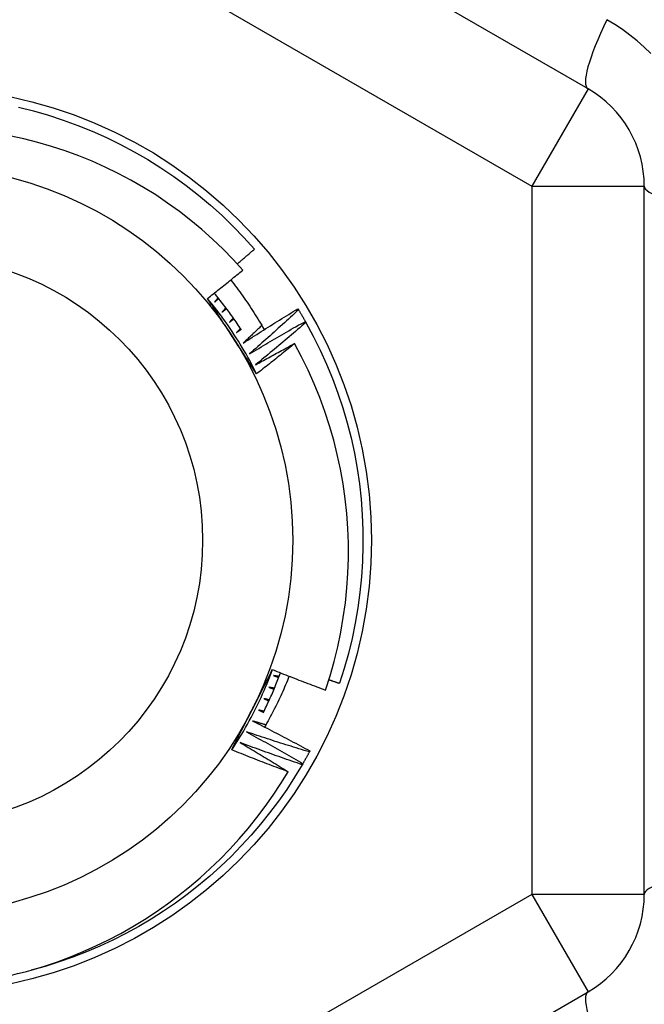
# Model space of a CAD drawing. Header units: inches. Extents: x 32 to 80, y 15.9 to 42.2.
# Tile 30 of 59: x 46.946 to 47.165, y 38.405 to 38.75. Entities that reach past the tile are written whole.
import ezdxf

# ---------------------------------------------------------------- set-up
doc = ezdxf.new("R2010")
doc.units = ezdxf.units.IN
doc.header["$MEASUREMENT"] = 0
doc.layers.add('Visible Edges(ANSI)', color=7, linetype='Continuous', lineweight=25)
doc.layers.add('Visible Tangent Edges(ANSI)', color=7, linetype='Continuous', lineweight=25)

msp = doc.modelspace()

# ---------------------------------------------------------------- linework, layer by layer
at = {"layer": 'Visible Edges(ANSI)'}
for p, q in [((47.14514, 38.72536), (46.93057, 38.84924)), ((47.16482, 38.4435), (47.16482, 38.69126)), ((47.04362, 38.6484), (47.04384, 38.64805)), ((47.04622, 38.64399), (47.04642, 38.64363)), ((47.04783, 38.49369), (47.04763, 38.49332)), ((47.04533, 38.48922), (47.04512, 38.48886)), ((46.93057, 38.28552), (47.14514, 38.4094))]:
    msp.add_line(p, q, dxfattribs=at)
at = {"layer": 'Visible Edges(ANSI)', "flags": 128}
for points in [[(46.94582, 38.71892), (46.9511, 38.7176), (46.95634, 38.7161), (46.96151, 38.71442), (46.96663, 38.71256), (46.97167, 38.71052), (46.97664, 38.70831), (46.98153, 38.70592), (46.98634, 38.70336), (46.99105, 38.70064), (46.99566, 38.69775), (47.00017, 38.69471), (47.00457, 38.6915), (47.00886, 38.68815), (47.01302, 38.68465), (47.01706, 38.681), (47.02097, 38.67722), (47.02475, 38.6733), (47.02839, 38.66925)], [(47.02431, 38.66189), (47.02092, 38.66562), (47.01741, 38.66923), (47.01377, 38.67271), (47.01001, 38.67608), (47.00613, 38.67931), (47.00214, 38.68242), (46.99804, 38.68539), (46.99385, 38.68821), (46.98957, 38.69088), (46.9852, 38.6934), (46.98076, 38.69576), (46.97623, 38.69797), (46.97163, 38.70003), (46.96696, 38.70192), (46.96223, 38.70365), (46.95743, 38.70522), (46.95257, 38.70662), (46.94767, 38.70786), (46.94273, 38.70892)], [(47.02237, 38.66406), (47.02262, 38.66428), (47.02287, 38.66449), (47.02312, 38.66471), (47.02338, 38.66492), (47.02363, 38.66514), (47.02388, 38.66535), (47.02413, 38.66557), (47.02438, 38.66578), (47.02463, 38.666), (47.02488, 38.66622), (47.02513, 38.66643), (47.02538, 38.66665), (47.02563, 38.66686), (47.02589, 38.66708), (47.02614, 38.6673), (47.02639, 38.66751), (47.02664, 38.66773), (47.02689, 38.66795), (47.02714, 38.66816), (47.02739, 38.66838), (47.02764, 38.6686), (47.02789, 38.66882), (47.02814, 38.66903), (47.02839, 38.66925)], [(47.01199, 38.65201), (47.01251, 38.65241), (47.01303, 38.65282), (47.01354, 38.65323), (47.01406, 38.65364), (47.01458, 38.65405), (47.01509, 38.65445), (47.01561, 38.65486), (47.01612, 38.65527), (47.01664, 38.65568), (47.01715, 38.65609), (47.01767, 38.65651), (47.01818, 38.65692), (47.01869, 38.65733), (47.01921, 38.65774), (47.01972, 38.65815), (47.02023, 38.65857), (47.02074, 38.65898), (47.02125, 38.6594), (47.02176, 38.65981), (47.02228, 38.66023), (47.02279, 38.66064), (47.0233, 38.66106), (47.02381, 38.66147), (47.02431, 38.66189)], [(47.02011, 38.65847), (47.02065, 38.65778), (47.02118, 38.65709), (47.02172, 38.65639), (47.02224, 38.65569), (47.02276, 38.65499), (47.02328, 38.65428), (47.0238, 38.65358), (47.02431, 38.65286), (47.02481, 38.65215), (47.02531, 38.65143), (47.02581, 38.65071), (47.0263, 38.64999), (47.02678, 38.64926), (47.02727, 38.64854), (47.02774, 38.6478), (47.02822, 38.64707), (47.02868, 38.64633), (47.02915, 38.64559), (47.02961, 38.64485), (47.03006, 38.64411), (47.03051, 38.64336), (47.03096, 38.64261), (47.0314, 38.64185), (47.03183, 38.6411)], [(47.02383, 38.64103), (47.02347, 38.64159), (47.0231, 38.64214), (47.02273, 38.6427), (47.02236, 38.64325), (47.02198, 38.6438), (47.02161, 38.64434), (47.02122, 38.64489), (47.02084, 38.64543), (47.02045, 38.64597), (47.02007, 38.64651), (47.01967, 38.64705), (47.01928, 38.64759), (47.01888, 38.64812), (47.01848, 38.64865), (47.01808, 38.64918), (47.01768, 38.64971), (47.01727, 38.65024), (47.01686, 38.65076), (47.01644, 38.65128), (47.01603, 38.6518), (47.01561, 38.65232), (47.01519, 38.65284), (47.01477, 38.65335), (47.01434, 38.65386)], [(47.02917, 38.62561), (47.02859, 38.62679), (47.02799, 38.62796), (47.02738, 38.62912), (47.02675, 38.63028), (47.02612, 38.63144), (47.02547, 38.63258), (47.02482, 38.63372), (47.02415, 38.63485), (47.02347, 38.63598), (47.02278, 38.6371), (47.02207, 38.63821), (47.02136, 38.63932), (47.02064, 38.64042), (47.0199, 38.64151), (47.01916, 38.64259), (47.0184, 38.64367), (47.01763, 38.64474), (47.01686, 38.6458), (47.01607, 38.64685), (47.01527, 38.6479), (47.01446, 38.64894), (47.01364, 38.64997), (47.01282, 38.65099), (47.01198, 38.652)], [(47.02063, 38.63874), (47.02027, 38.6393), (47.01991, 38.63985), (47.01955, 38.64041), (47.01919, 38.64096), (47.01883, 38.64151), (47.01847, 38.64207), (47.01811, 38.64262), (47.01775, 38.64318), (47.01739, 38.64373), (47.01703, 38.64428), (47.01667, 38.64484), (47.01631, 38.64539), (47.01595, 38.64594), (47.01559, 38.64649), (47.01523, 38.64704), (47.01487, 38.6476), (47.01451, 38.64815), (47.01415, 38.6487), (47.01379, 38.64925), (47.01343, 38.6498), (47.01307, 38.65035), (47.01271, 38.65091), (47.01235, 38.65146), (47.01199, 38.65201)], [(47.01568, 38.65223), (47.01563, 38.65217), (47.01558, 38.6521), (47.01553, 38.65204), (47.01547, 38.65198), (47.01542, 38.65191), (47.01537, 38.65185), (47.01532, 38.65178), (47.01526, 38.65172), (47.01521, 38.65165), (47.01516, 38.65159), (47.01511, 38.65153), (47.01505, 38.65146), (47.015, 38.6514), (47.01495, 38.65133), (47.01489, 38.65127), (47.01484, 38.65121), (47.01479, 38.65114), (47.01474, 38.65108), (47.01468, 38.65101), (47.01463, 38.65095), (47.01458, 38.65089), (47.01453, 38.65082), (47.01447, 38.65076), (47.01442, 38.65069)], [(47.01442, 38.65069), (47.01448, 38.65075), (47.01454, 38.6508), (47.01461, 38.65085), (47.01467, 38.6509), (47.01473, 38.65096), (47.01479, 38.65101), (47.01485, 38.65106), (47.01491, 38.65112), (47.01498, 38.65117), (47.01504, 38.65122), (47.0151, 38.65127), (47.01516, 38.65133), (47.01522, 38.65138), (47.01529, 38.65143), (47.01535, 38.65148), (47.01541, 38.65154), (47.01547, 38.65159), (47.01553, 38.65164), (47.01559, 38.65169), (47.01566, 38.65175), (47.01572, 38.6518), (47.01578, 38.65185), (47.01584, 38.65191), (47.0159, 38.65196)], [(47.01842, 38.64874), (47.01836, 38.64867), (47.01831, 38.64861), (47.01826, 38.64855), (47.0182, 38.64849), (47.01815, 38.64842), (47.01809, 38.64836), (47.01804, 38.6483), (47.01798, 38.64824), (47.01793, 38.64818), (47.01787, 38.64811), (47.01782, 38.64805), (47.01776, 38.64799), (47.01771, 38.64793), (47.01765, 38.64786), (47.0176, 38.6478), (47.01754, 38.64774), (47.01749, 38.64768), (47.01744, 38.64761), (47.01738, 38.64755), (47.01733, 38.64749), (47.01727, 38.64743), (47.01722, 38.64736), (47.01716, 38.6473), (47.01711, 38.64724)], [(47.01711, 38.64724), (47.01717, 38.64729), (47.01723, 38.64734), (47.0173, 38.64739), (47.01736, 38.64744), (47.01742, 38.64749), (47.01749, 38.64754), (47.01755, 38.6476), (47.01761, 38.64765), (47.01768, 38.6477), (47.01774, 38.64775), (47.0178, 38.6478), (47.01787, 38.64785), (47.01793, 38.6479), (47.018, 38.64795), (47.01806, 38.648), (47.01812, 38.64805), (47.01819, 38.6481), (47.01825, 38.64815), (47.01831, 38.6482), (47.01838, 38.64825), (47.01844, 38.6483), (47.0185, 38.64835), (47.01857, 38.64841), (47.01863, 38.64846)], [(47.02446, 38.63638), (47.02525, 38.63689), (47.02605, 38.6374), (47.02684, 38.63791), (47.02763, 38.63842), (47.02842, 38.63893), (47.02922, 38.63944), (47.03001, 38.63994), (47.03081, 38.64045), (47.0316, 38.64095), (47.0324, 38.64146), (47.0332, 38.64196), (47.034, 38.64246), (47.03479, 38.64296), (47.03559, 38.64346), (47.03639, 38.64396), (47.03719, 38.64446), (47.038, 38.64495), (47.0388, 38.64545), (47.0396, 38.64595), (47.0404, 38.64644), (47.04121, 38.64693), (47.04201, 38.64742), (47.04282, 38.64791), (47.04362, 38.6484)], [(47.04384, 38.64805), (47.04313, 38.6474), (47.04243, 38.64674), (47.04172, 38.64609), (47.04101, 38.64544), (47.0403, 38.64479), (47.03959, 38.64414), (47.03888, 38.64349), (47.03817, 38.64284), (47.03746, 38.6422), (47.03674, 38.64155), (47.03603, 38.64091), (47.03532, 38.64026), (47.0346, 38.63962), (47.03388, 38.63898), (47.03317, 38.63834), (47.03245, 38.6377), (47.03173, 38.63706), (47.03101, 38.63642), (47.03029, 38.63578), (47.02957, 38.63514), (47.02884, 38.63451), (47.02812, 38.63387), (47.0274, 38.63324), (47.02667, 38.6326)], [(47.04384, 38.64805), (47.04394, 38.64788), (47.04404, 38.64771), (47.04414, 38.64755), (47.04424, 38.64738), (47.04434, 38.64721), (47.04444, 38.64704), (47.04454, 38.64687), (47.04464, 38.6467), (47.04474, 38.64654), (47.04484, 38.64637), (47.04494, 38.6462), (47.04504, 38.64603), (47.04514, 38.64586), (47.04524, 38.64569), (47.04534, 38.64552), (47.04544, 38.64535), (47.04554, 38.64518), (47.04563, 38.64501), (47.04573, 38.64484), (47.04583, 38.64467), (47.04593, 38.6445), (47.04602, 38.64433), (47.04612, 38.64416), (47.04622, 38.64399)], [(47.02104, 38.64515), (47.02098, 38.64509), (47.02093, 38.64503), (47.02087, 38.64497), (47.02081, 38.64491), (47.02076, 38.64485), (47.0207, 38.64479), (47.02064, 38.64473), (47.02059, 38.64467), (47.02053, 38.64461), (47.02047, 38.64455), (47.02042, 38.64449), (47.02036, 38.64443), (47.0203, 38.64437), (47.02025, 38.64431), (47.02019, 38.64425), (47.02013, 38.64418), (47.02008, 38.64412), (47.02002, 38.64406), (47.01996, 38.644), (47.0199, 38.64394), (47.01985, 38.64388), (47.01979, 38.64382), (47.01973, 38.64376), (47.01968, 38.6437)], [(47.01968, 38.6437), (47.01974, 38.64375), (47.01981, 38.6438), (47.01987, 38.64385), (47.01994, 38.6439), (47.02, 38.64394), (47.02007, 38.64399), (47.02013, 38.64404), (47.0202, 38.64409), (47.02026, 38.64414), (47.02033, 38.64419), (47.02039, 38.64424), (47.02046, 38.64428), (47.02052, 38.64433), (47.02059, 38.64438), (47.02065, 38.64443), (47.02072, 38.64448), (47.02078, 38.64453), (47.02085, 38.64457), (47.02092, 38.64462), (47.02098, 38.64467), (47.02105, 38.64472), (47.02111, 38.64477), (47.02118, 38.64482), (47.02124, 38.64487)], [(47.02667, 38.6326), (47.02748, 38.63309), (47.02829, 38.63357), (47.0291, 38.63406), (47.0299, 38.63454), (47.03071, 38.63502), (47.03152, 38.6355), (47.03234, 38.63598), (47.03315, 38.63646), (47.03396, 38.63694), (47.03477, 38.63742), (47.03559, 38.63789), (47.0364, 38.63837), (47.03721, 38.63884), (47.03803, 38.63932), (47.03885, 38.63979), (47.03966, 38.64026), (47.04048, 38.64073), (47.0413, 38.6412), (47.04212, 38.64167), (47.04293, 38.64213), (47.04375, 38.6426), (47.04457, 38.64306), (47.0454, 38.64353), (47.04622, 38.64399)], [(47.04642, 38.64363), (47.04569, 38.643), (47.04497, 38.64237), (47.04424, 38.64174), (47.04351, 38.64112), (47.04278, 38.64049), (47.04205, 38.63986), (47.04132, 38.63924), (47.04058, 38.63861), (47.03985, 38.63799), (47.03912, 38.63737), (47.03838, 38.63675), (47.03765, 38.63613), (47.03691, 38.63551), (47.03617, 38.63489), (47.03544, 38.63427), (47.0347, 38.63366), (47.03396, 38.63304), (47.03322, 38.63243), (47.03247, 38.63181), (47.03173, 38.6312), (47.03099, 38.63059), (47.03025, 38.62998), (47.0295, 38.62937), (47.02876, 38.62876)], [(47.04642, 38.64363), (47.04901, 38.63884), (47.05142, 38.63396), (47.05366, 38.62901), (47.05573, 38.62397), (47.05762, 38.61887), (47.05934, 38.6137), (47.06087, 38.60848), (47.06221, 38.60321), (47.06337, 38.59789), (47.06435, 38.59254), (47.06513, 38.58715), (47.06573, 38.58174), (47.06614, 38.57632), (47.06636, 38.57088), (47.06638, 38.56544), (47.06622, 38.56), (47.06587, 38.55457), (47.06532, 38.54915), (47.06459, 38.54376), (47.06367, 38.5384), (47.06256, 38.53307), (47.06127, 38.52778), (47.05979, 38.52255), (47.05813, 38.51736)], [(47.02354, 38.64149), (47.02348, 38.64143), (47.02342, 38.64137), (47.02336, 38.64131), (47.0233, 38.64125), (47.02325, 38.64119), (47.02319, 38.64113), (47.02313, 38.64107), (47.02307, 38.64102), (47.02301, 38.64096), (47.02295, 38.6409), (47.02289, 38.64084), (47.02284, 38.64078), (47.02278, 38.64072), (47.02272, 38.64066), (47.02266, 38.64061), (47.0226, 38.64055), (47.02254, 38.64049), (47.02248, 38.64043), (47.02242, 38.64037), (47.02237, 38.64031), (47.02231, 38.64025), (47.02225, 38.6402), (47.02219, 38.64014), (47.02213, 38.64008)], [(47.02213, 38.64008), (47.0222, 38.64013), (47.02226, 38.64017), (47.02233, 38.64022), (47.0224, 38.64026), (47.02246, 38.64031), (47.02253, 38.64036), (47.0226, 38.6404), (47.02266, 38.64045), (47.02273, 38.6405), (47.0228, 38.64054), (47.02286, 38.64059), (47.02293, 38.64064), (47.023, 38.64068), (47.02306, 38.64073), (47.02313, 38.64077), (47.0232, 38.64082), (47.02326, 38.64087), (47.02333, 38.64091), (47.0234, 38.64096), (47.02346, 38.64101), (47.02353, 38.64105), (47.0236, 38.6411), (47.02366, 38.64115), (47.02373, 38.64119)], [(47.03099, 38.64254), (47.03072, 38.64228), (47.03045, 38.64203), (47.03018, 38.64177), (47.02991, 38.64151), (47.02964, 38.64125), (47.02937, 38.64099), (47.0291, 38.64074), (47.02883, 38.64048), (47.02855, 38.64022), (47.02828, 38.63996), (47.02801, 38.63971), (47.02774, 38.63945), (47.02747, 38.63919), (47.02719, 38.63894), (47.02692, 38.63868), (47.02665, 38.63842), (47.02638, 38.63817), (47.0261, 38.63791), (47.02583, 38.63766), (47.02556, 38.6374), (47.02528, 38.63714), (47.02501, 38.63689), (47.02474, 38.63663), (47.02446, 38.63638)], [(47.02918, 38.62561), (47.02882, 38.62616), (47.02847, 38.6267), (47.02811, 38.62725), (47.02775, 38.62779), (47.0274, 38.62834), (47.02704, 38.62889), (47.02669, 38.62943), (47.02633, 38.62998), (47.02598, 38.63052), (47.02562, 38.63107), (47.02526, 38.63162), (47.02491, 38.63216), (47.02455, 38.63271), (47.0242, 38.63326), (47.02384, 38.6338), (47.02348, 38.63435), (47.02313, 38.6349), (47.02277, 38.63545), (47.02241, 38.636), (47.02206, 38.63654), (47.0217, 38.63709), (47.02134, 38.63764), (47.02099, 38.63819), (47.02063, 38.63874)], [(47.02876, 38.62876), (47.02932, 38.62907), (47.02989, 38.62939), (47.03046, 38.6297), (47.03103, 38.63002), (47.03159, 38.63033), (47.03216, 38.63065), (47.03273, 38.63096), (47.0333, 38.63128), (47.03387, 38.63159), (47.03444, 38.6319), (47.03501, 38.63221), (47.03558, 38.63252), (47.03615, 38.63283), (47.03672, 38.63314), (47.03729, 38.63345), (47.03786, 38.63376), (47.03843, 38.63407), (47.039, 38.63438), (47.03957, 38.63469), (47.04015, 38.635), (47.04072, 38.6353), (47.04129, 38.63561), (47.04187, 38.63591), (47.04244, 38.63622)], [(47.04244, 38.63622), (47.04189, 38.63577), (47.04134, 38.63532), (47.04079, 38.63488), (47.04024, 38.63443), (47.0397, 38.63399), (47.03915, 38.63354), (47.0386, 38.6331), (47.03804, 38.63265), (47.03749, 38.63221), (47.03694, 38.63176), (47.03639, 38.63132), (47.03584, 38.63088), (47.03529, 38.63044), (47.03473, 38.63), (47.03418, 38.62956), (47.03362, 38.62912), (47.03307, 38.62868), (47.03252, 38.62824), (47.03196, 38.6278), (47.0314, 38.62736), (47.03085, 38.62692), (47.03029, 38.62649), (47.02973, 38.62605), (47.02918, 38.62561)], [(47.05329, 38.51497), (47.05488, 38.51994), (47.0563, 38.52498), (47.05755, 38.53006), (47.05862, 38.53519), (47.05951, 38.54034), (47.06023, 38.54551), (47.06076, 38.5507), (47.06111, 38.5559), (47.06128, 38.56111), (47.06127, 38.56633), (47.06108, 38.57154), (47.06071, 38.57675), (47.06016, 38.58195), (47.05942, 38.58714), (47.05851, 38.59229), (47.05741, 38.5974), (47.05614, 38.60246), (47.0547, 38.60748), (47.05308, 38.61243), (47.05129, 38.61733), (47.04933, 38.62216), (47.0472, 38.62692), (47.0449, 38.63161), (47.04244, 38.63622)], [(47.02046, 38.49405), (47.02119, 38.49515), (47.0219, 38.49626), (47.0226, 38.49737), (47.02329, 38.49849), (47.02398, 38.49961), (47.02465, 38.50074), (47.0253, 38.50188), (47.02595, 38.50303), (47.02659, 38.50418), (47.02721, 38.50534), (47.02782, 38.5065), (47.02842, 38.50767), (47.02901, 38.50885), (47.02959, 38.51003), (47.03016, 38.51122), (47.03071, 38.51241), (47.03125, 38.51361), (47.03178, 38.51482), (47.0323, 38.51602), (47.03281, 38.51724), (47.0333, 38.51846), (47.03379, 38.51968), (47.03426, 38.52091), (47.03471, 38.52214)], [(47.02756, 38.50802), (47.02786, 38.50861), (47.02816, 38.5092), (47.02846, 38.50979), (47.02876, 38.51038), (47.02906, 38.51097), (47.02936, 38.51156), (47.02966, 38.51215), (47.02996, 38.51273), (47.03026, 38.51332), (47.03055, 38.51391), (47.03085, 38.5145), (47.03115, 38.51509), (47.03145, 38.51567), (47.03175, 38.51626), (47.03205, 38.51685), (47.03235, 38.51744), (47.03264, 38.51802), (47.03294, 38.51861), (47.03324, 38.5192), (47.03354, 38.51979), (47.03384, 38.52037), (47.03413, 38.52096), (47.03443, 38.52155), (47.03473, 38.52213)], [(47.03148, 38.50705), (47.03176, 38.50762), (47.03204, 38.50819), (47.03232, 38.50876), (47.03259, 38.50933), (47.03286, 38.5099), (47.03313, 38.51048), (47.0334, 38.51105), (47.03366, 38.51163), (47.03392, 38.51221), (47.03418, 38.51279), (47.03444, 38.51337), (47.03469, 38.51395), (47.03494, 38.51453), (47.03519, 38.51512), (47.03543, 38.5157), (47.03567, 38.51629), (47.03591, 38.51688), (47.03615, 38.51747), (47.03638, 38.51806), (47.03661, 38.51865), (47.03684, 38.51924), (47.03707, 38.51983), (47.03729, 38.52043), (47.03751, 38.52102)], [(47.04056, 38.51982), (47.04025, 38.51906), (47.03994, 38.5183), (47.03962, 38.51754), (47.0393, 38.51678), (47.03898, 38.51602), (47.03865, 38.51527), (47.03831, 38.51452), (47.03797, 38.51377), (47.03763, 38.51302), (47.03728, 38.51228), (47.03693, 38.51153), (47.03657, 38.51079), (47.03621, 38.51005), (47.03585, 38.50931), (47.03548, 38.50857), (47.0351, 38.50784), (47.03472, 38.50711), (47.03434, 38.50638), (47.03395, 38.50565), (47.03356, 38.50493), (47.03316, 38.5042), (47.03276, 38.50348), (47.03235, 38.50276), (47.03194, 38.50205)], [(47.03473, 38.52213), (47.0355, 38.52182), (47.03627, 38.52152), (47.03704, 38.52121), (47.03781, 38.5209), (47.03858, 38.5206), (47.03935, 38.52029), (47.04012, 38.51999), (47.04089, 38.51969), (47.04167, 38.51939), (47.04244, 38.51909), (47.04321, 38.51879), (47.04399, 38.51849), (47.04476, 38.51819), (47.04553, 38.51789), (47.04631, 38.5176), (47.04708, 38.5173), (47.04786, 38.517), (47.04863, 38.51671), (47.04941, 38.51642), (47.05018, 38.51613), (47.05096, 38.51583), (47.05174, 38.51554), (47.05251, 38.51526), (47.05329, 38.51497)], [(47.03507, 38.52005), (47.03514, 38.52003), (47.03522, 38.52), (47.0353, 38.51997), (47.03537, 38.51995), (47.03545, 38.51992), (47.03553, 38.51989), (47.0356, 38.51987), (47.03568, 38.51984), (47.03576, 38.51981), (47.03583, 38.51979), (47.03591, 38.51976), (47.03599, 38.51973), (47.03606, 38.51971), (47.03614, 38.51968), (47.03622, 38.51965), (47.03629, 38.51963), (47.03637, 38.5196), (47.03645, 38.51957), (47.03652, 38.51954), (47.0366, 38.51952), (47.03668, 38.51949), (47.03675, 38.51946), (47.03683, 38.51944), (47.03691, 38.51941)], [(47.03703, 38.51974), (47.03695, 38.51975), (47.03687, 38.51977), (47.03679, 38.51978), (47.0367, 38.51979), (47.03662, 38.5198), (47.03654, 38.51982), (47.03646, 38.51983), (47.03638, 38.51984), (47.03629, 38.51986), (47.03621, 38.51987), (47.03613, 38.51988), (47.03605, 38.5199), (47.03597, 38.51991), (47.03588, 38.51992), (47.0358, 38.51993), (47.03572, 38.51995), (47.03564, 38.51996), (47.03556, 38.51997), (47.03547, 38.51999), (47.03539, 38.52), (47.03531, 38.52001), (47.03523, 38.52003), (47.03515, 38.52004), (47.03507, 38.52005)], [(47.03344, 38.51599), (47.03352, 38.51596), (47.03359, 38.51593), (47.03367, 38.5159), (47.03374, 38.51587), (47.03382, 38.51585), (47.0339, 38.51582), (47.03397, 38.51579), (47.03405, 38.51576), (47.03412, 38.51573), (47.0342, 38.5157), (47.03427, 38.51567), (47.03435, 38.51564), (47.03443, 38.51561), (47.0345, 38.51558), (47.03458, 38.51555), (47.03465, 38.51552), (47.03473, 38.51549), (47.0348, 38.51546), (47.03488, 38.51544), (47.03496, 38.51541), (47.03503, 38.51538), (47.03511, 38.51535), (47.03518, 38.51532), (47.03526, 38.51529)], [(47.03539, 38.51561), (47.03531, 38.51563), (47.03523, 38.51564), (47.03515, 38.51566), (47.03507, 38.51568), (47.03499, 38.51569), (47.03491, 38.51571), (47.03482, 38.51572), (47.03474, 38.51574), (47.03466, 38.51575), (47.03458, 38.51577), (47.0345, 38.51579), (47.03442, 38.5158), (47.03434, 38.51582), (47.03425, 38.51583), (47.03417, 38.51585), (47.03409, 38.51586), (47.03401, 38.51588), (47.03393, 38.5159), (47.03385, 38.51591), (47.03377, 38.51593), (47.03368, 38.51594), (47.0336, 38.51596), (47.03352, 38.51598), (47.03344, 38.51599)], [(47.05447, 38.51861), (47.05463, 38.51855), (47.05478, 38.5185), (47.05493, 38.51845), (47.05508, 38.5184), (47.05524, 38.51835), (47.05539, 38.51829), (47.05554, 38.51824), (47.05569, 38.51819), (47.05585, 38.51814), (47.056, 38.51809), (47.05615, 38.51803), (47.0563, 38.51798), (47.05646, 38.51793), (47.05661, 38.51788), (47.05676, 38.51783), (47.05691, 38.51778), (47.05707, 38.51772), (47.05722, 38.51767), (47.05737, 38.51762), (47.05752, 38.51757), (47.05768, 38.51752), (47.05783, 38.51747), (47.05798, 38.51742), (47.05813, 38.51736)], [(47.03168, 38.51199), (47.03176, 38.51195), (47.03183, 38.51192), (47.03191, 38.51189), (47.03198, 38.51186), (47.03206, 38.51183), (47.03213, 38.5118), (47.03221, 38.51176), (47.03228, 38.51173), (47.03236, 38.5117), (47.03243, 38.51167), (47.03251, 38.51164), (47.03258, 38.5116), (47.03266, 38.51157), (47.03273, 38.51154), (47.0328, 38.51151), (47.03288, 38.51148), (47.03295, 38.51145), (47.03303, 38.51141), (47.0331, 38.51138), (47.03318, 38.51135), (47.03325, 38.51132), (47.03333, 38.51129), (47.0334, 38.51126), (47.03348, 38.51122)], [(47.03362, 38.51154), (47.03354, 38.51156), (47.03346, 38.51158), (47.03338, 38.5116), (47.0333, 38.51162), (47.03322, 38.51163), (47.03314, 38.51165), (47.03306, 38.51167), (47.03298, 38.51169), (47.0329, 38.51171), (47.03281, 38.51173), (47.03273, 38.51175), (47.03265, 38.51176), (47.03257, 38.51178), (47.03249, 38.5118), (47.03241, 38.51182), (47.03233, 38.51184), (47.03225, 38.51186), (47.03217, 38.51187), (47.03209, 38.51189), (47.03201, 38.51191), (47.03193, 38.51193), (47.03184, 38.51195), (47.03176, 38.51197), (47.03168, 38.51199)], [(47.02046, 38.49405), (47.02076, 38.49463), (47.02105, 38.49521), (47.02135, 38.49579), (47.02164, 38.49638), (47.02193, 38.49696), (47.02223, 38.49754), (47.02252, 38.49812), (47.02282, 38.4987), (47.02311, 38.49928), (47.02341, 38.49986), (47.0237, 38.50044), (47.024, 38.50102), (47.0243, 38.50161), (47.02459, 38.50219), (47.02489, 38.50277), (47.02518, 38.50335), (47.02548, 38.50394), (47.02578, 38.50452), (47.02607, 38.5051), (47.02637, 38.50568), (47.02667, 38.50627), (47.02696, 38.50685), (47.02726, 38.50743), (47.02756, 38.50802)], [(47.02979, 38.50804), (47.02987, 38.50801), (47.02994, 38.50797), (47.03002, 38.50794), (47.03009, 38.5079), (47.03016, 38.50787), (47.03024, 38.50783), (47.03031, 38.5078), (47.03038, 38.50777), (47.03046, 38.50773), (47.03053, 38.5077), (47.0306, 38.50766), (47.03068, 38.50763), (47.03075, 38.5076), (47.03083, 38.50756), (47.0309, 38.50753), (47.03097, 38.50749), (47.03105, 38.50746), (47.03112, 38.50742), (47.03119, 38.50739), (47.03127, 38.50736), (47.03134, 38.50732), (47.03142, 38.50729), (47.03149, 38.50725), (47.03156, 38.50722)], [(47.03172, 38.50753), (47.03164, 38.50755), (47.03156, 38.50758), (47.03148, 38.5076), (47.0314, 38.50762), (47.03132, 38.50764), (47.03124, 38.50766), (47.03116, 38.50768), (47.03108, 38.5077), (47.031, 38.50772), (47.03092, 38.50774), (47.03084, 38.50776), (47.03076, 38.50779), (47.03068, 38.50781), (47.0306, 38.50783), (47.03052, 38.50785), (47.03044, 38.50787), (47.03036, 38.50789), (47.03028, 38.50791), (47.0302, 38.50793), (47.03011, 38.50795), (47.03003, 38.50798), (47.02995, 38.508), (47.02987, 38.50802), (47.02979, 38.50804)], [(47.02778, 38.50416), (47.02862, 38.50373), (47.02946, 38.50331), (47.0303, 38.50288), (47.03114, 38.50246), (47.03198, 38.50203), (47.03282, 38.5016), (47.03366, 38.50117), (47.03449, 38.50074), (47.03533, 38.5003), (47.03617, 38.49987), (47.037, 38.49944), (47.03784, 38.499), (47.03868, 38.49856), (47.03951, 38.49813), (47.04034, 38.49769), (47.04118, 38.49725), (47.04201, 38.49681), (47.04284, 38.49636), (47.04368, 38.49592), (47.04451, 38.49548), (47.04534, 38.49503), (47.04617, 38.49458), (47.047, 38.49414), (47.04783, 38.49369)], [(47.03237, 38.5028), (47.03218, 38.50285), (47.03199, 38.50291), (47.0318, 38.50297), (47.0316, 38.50302), (47.03141, 38.50308), (47.03122, 38.50313), (47.03103, 38.50319), (47.03084, 38.50325), (47.03065, 38.5033), (47.03045, 38.50336), (47.03026, 38.50342), (47.03007, 38.50347), (47.02988, 38.50353), (47.02969, 38.50359), (47.0295, 38.50364), (47.02931, 38.5037), (47.02912, 38.50376), (47.02892, 38.50381), (47.02873, 38.50387), (47.02854, 38.50393), (47.02835, 38.50399), (47.02816, 38.50404), (47.02797, 38.5041), (47.02778, 38.50416)], [(47.02563, 38.50034), (47.02646, 38.49989), (47.02729, 38.49944), (47.02811, 38.49899), (47.02894, 38.49853), (47.02976, 38.49808), (47.03059, 38.49762), (47.03141, 38.49716), (47.03223, 38.4967), (47.03306, 38.49624), (47.03388, 38.49578), (47.0347, 38.49532), (47.03552, 38.49486), (47.03634, 38.49439), (47.03716, 38.49393), (47.03798, 38.49346), (47.0388, 38.493), (47.03962, 38.49253), (47.04043, 38.49206), (47.04125, 38.49159), (47.04207, 38.49112), (47.04288, 38.49064), (47.0437, 38.49017), (47.04451, 38.4897), (47.04533, 38.48922)], [(47.04763, 38.49332), (47.04671, 38.4936), (47.04579, 38.49388), (47.04487, 38.49416), (47.04395, 38.49445), (47.04303, 38.49473), (47.04211, 38.49502), (47.0412, 38.4953), (47.04028, 38.49559), (47.03936, 38.49588), (47.03844, 38.49617), (47.03753, 38.49646), (47.03661, 38.49675), (47.03569, 38.49704), (47.03478, 38.49734), (47.03386, 38.49763), (47.03294, 38.49793), (47.03203, 38.49823), (47.03111, 38.49853), (47.0302, 38.49883), (47.02929, 38.49913), (47.02837, 38.49943), (47.02746, 38.49973), (47.02655, 38.50004), (47.02563, 38.50034)], [(47.02336, 38.4966), (47.02407, 38.49619), (47.02477, 38.49577), (47.02548, 38.49535), (47.02618, 38.49494), (47.02689, 38.49452), (47.02759, 38.4941), (47.02829, 38.49368), (47.029, 38.49326), (47.0297, 38.49283), (47.0304, 38.49241), (47.0311, 38.49199), (47.0318, 38.49156), (47.0325, 38.49114), (47.0332, 38.49071), (47.0339, 38.49029), (47.0346, 38.48986), (47.0353, 38.48943), (47.036, 38.489), (47.0367, 38.48857), (47.03739, 38.48814), (47.03809, 38.48771), (47.03879, 38.48728), (47.03948, 38.48684), (47.04018, 38.48641)], [(47.04512, 38.48886), (47.04421, 38.48917), (47.0433, 38.48948), (47.04239, 38.48979), (47.04148, 38.49011), (47.04057, 38.49042), (47.03966, 38.49074), (47.03875, 38.49105), (47.03784, 38.49137), (47.03694, 38.49169), (47.03603, 38.49201), (47.03512, 38.49233), (47.03422, 38.49265), (47.03331, 38.49297), (47.0324, 38.4933), (47.0315, 38.49362), (47.03059, 38.49395), (47.02969, 38.49428), (47.02878, 38.49461), (47.02788, 38.49494), (47.02698, 38.49527), (47.02607, 38.4956), (47.02517, 38.49593), (47.02427, 38.49627), (47.02336, 38.4966)], [(47.04018, 38.48641), (47.03935, 38.48672), (47.03853, 38.48702), (47.0377, 38.48733), (47.03688, 38.48764), (47.03605, 38.48796), (47.03523, 38.48827), (47.03441, 38.48858), (47.03358, 38.4889), (47.03276, 38.48921), (47.03194, 38.48953), (47.03112, 38.48984), (47.03029, 38.49016), (47.02947, 38.49048), (47.02865, 38.4908), (47.02783, 38.49112), (47.02701, 38.49144), (47.02619, 38.49177), (47.02537, 38.49209), (47.02455, 38.49241), (47.02373, 38.49274), (47.02292, 38.49307), (47.0221, 38.49339), (47.02128, 38.49372), (47.02046, 38.49405)], [(47.04763, 38.49332), (47.04754, 38.49315), (47.04744, 38.49298), (47.04735, 38.49281), (47.04726, 38.49263), (47.04716, 38.49246), (47.04707, 38.49229), (47.04697, 38.49212), (47.04688, 38.49195), (47.04678, 38.49178), (47.04669, 38.49161), (47.04659, 38.49143), (47.0465, 38.49126), (47.0464, 38.49109), (47.0463, 38.49092), (47.04621, 38.49075), (47.04611, 38.49058), (47.04601, 38.49041), (47.04592, 38.49024), (47.04582, 38.49007), (47.04572, 38.4899), (47.04562, 38.48973), (47.04552, 38.48956), (47.04543, 38.48939), (47.04533, 38.48922)], [(47.04512, 38.48886), (47.04248, 38.48451), (47.0397, 38.48025), (47.03678, 38.47609), (47.03373, 38.47202), (47.03054, 38.46805), (47.02723, 38.46419), (47.02379, 38.46044), (47.02023, 38.4568), (47.01656, 38.45329), (47.01277, 38.44989), (47.00887, 38.44662), (47.00487, 38.44348), (47.00076, 38.44047), (46.99657, 38.4376), (46.99227, 38.43487), (46.9879, 38.43228), (46.98344, 38.42983), (46.9789, 38.42753), (46.97429, 38.42538), (46.96961, 38.42338), (46.96487, 38.42154), (46.96007, 38.41985), (46.95522, 38.41832), (46.95032, 38.41695)], [(46.95032, 38.41695), (46.95495, 38.41837), (46.95953, 38.41993), (46.96406, 38.42163), (46.96853, 38.42347), (46.97295, 38.42546), (46.97731, 38.42758), (46.9816, 38.42984), (46.98582, 38.43223), (46.98997, 38.43476), (46.99403, 38.43742), (46.99801, 38.4402), (47.00189, 38.4431), (47.00568, 38.44612), (47.00937, 38.44925), (47.01295, 38.4525), (47.01643, 38.45586), (47.01981, 38.45933), (47.02307, 38.46291), (47.02623, 38.46659), (47.02926, 38.47037), (47.03218, 38.47425), (47.03498, 38.47822), (47.03765, 38.48228), (47.04018, 38.48641)]]:
    msp.add_lwpolyline(points, dxfattribs=at)
at = {"layer": 'Visible Edges(ANSI)'}
for radius in [0.34516, 0.15846, 0.13091]:
    msp.add_circle((46.91088, 38.56738), radius, dxfattribs=at)
for centre, radius, start, end in [((47.12545, 38.69126), 0.03937, 0, 60), ((47.12545, 38.4435), 0.03937, 300, 0), ((46.91088, 38.56738), 0.15551, 279.7938, 284.688)]:
    msp.add_arc(centre, radius, start, end, dxfattribs=at)
at = {"layer": 'Visible Tangent Edges(ANSI)'}
for p, q in [((46.91088, 38.81514), (47.12545, 38.69126)), ((47.14514, 38.72536), (47.12545, 38.69126)), ((47.12545, 38.69126), (47.12545, 38.4435)), ((47.12545, 38.69126), (47.16482, 38.69126)), ((47.12545, 38.4435), (46.91088, 38.31962)), ((47.16482, 38.4435), (47.12545, 38.4435)), ((47.12545, 38.4435), (47.14514, 38.4094))]:
    msp.add_line(p, q, dxfattribs=at)
at = {"layer": 'Visible Tangent Edges(ANSI)', "flags": 128}
msp.add_lwpolyline([(47.16715, 38.7377), (47.16478, 38.73996), (47.16233, 38.74212), (47.15978, 38.74415), (47.15716, 38.74607), (47.15447, 38.74787), (47.15172, 38.74954)], dxfattribs=at)
at = {"layer": 'Visible Tangent Edges(ANSI)'}
for radius in [0.33084, 0.09941]:
    msp.add_circle((46.91088, 38.56738), radius, dxfattribs=at)
for centre, major_axis, start_param, end_param in [((47.16482, 38.75945), (-0.01969, -0.0341), 5.107073, 6.283185), ((47.20419, 38.69126), (-0.03937, 0), 0, 1.176113), ((47.20419, 38.4435), (-0.03937, 0), 5.107073, 6.283185), ((47.16482, 38.37531), (-0.01969, 0.0341), 0, 1.176113)]:
    msp.add_ellipse(centre, major_axis=major_axis, ratio=0.175929, start_param=start_param, end_param=end_param, dxfattribs=at)

doc.saveas('drawing.dxf')
